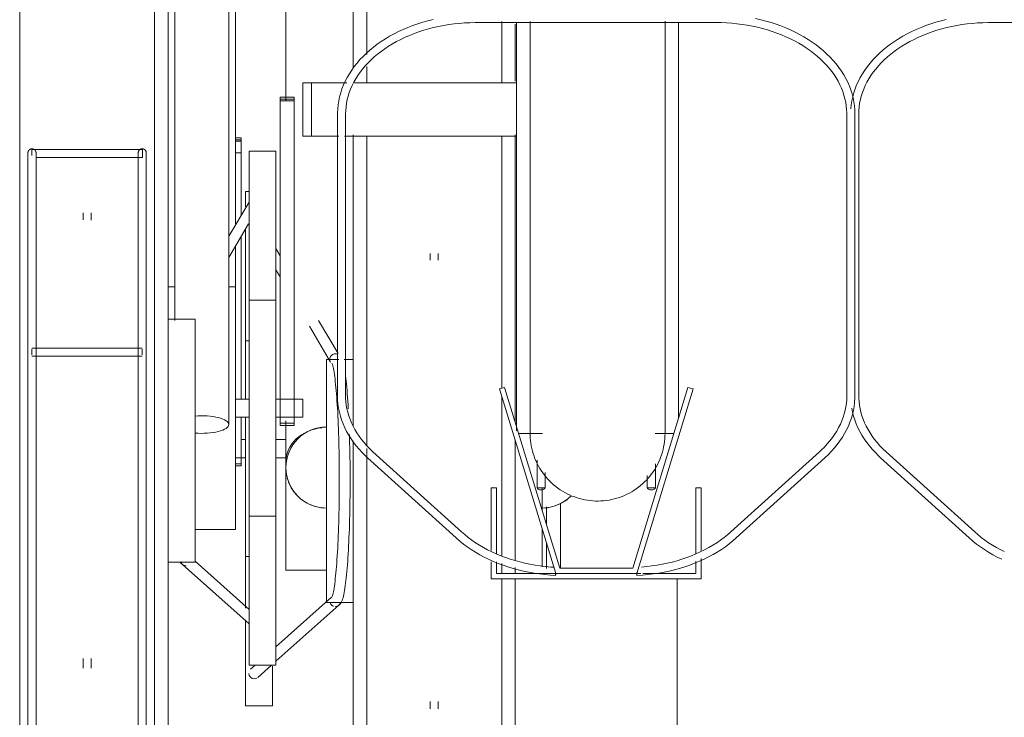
# Model space of a CAD drawing. Extents: x 50445 to 145605, y -10968 to 41989.
# Tile 142 of 256: x 89887 to 90252, y -386 to -128. Entities that reach past the tile are written whole.
import ezdxf

# ---------------------------------------------------------------- set-up
doc = ezdxf.new("R2010")
doc.units = 0
doc.header["$LTSCALE"] = 414.30304
doc.header["$MEASUREMENT"] = 0
doc.layers.add('A-EQPM', color=6, linetype='CONTINUOUS', lineweight=18)

# ---------------------------------------------------------------- blocks, each defined once
blk = doc.blocks.new('97_KA_gestapelde fietsenstalling 8 fietsen 1600x1900 - Type-V114-plotview doorsnede C C  -  1 op 100')
at = {"layer": 'A-EQPM'}
for p, q in [((8831.1, -812.7), (8831.1, -660.96)), ((8806.1, -774.2), (8806.1, -824.87)), ((8891.1, -796.43), (8891.1, -817.55)), ((8836.1, -812.21), (8836.1, -818.23)), ((8789.53, -838.56), (8787.43, -838.56)), ((8789.53, -839.33), (8787.43, -839.33)), ((8789.53, -839.87), (8789.53, -838.56)), ((8789.53, -838.56), (8789.53, -838.86)), ((8789.53, -838.86), (8789.53, -839.33)), ((8789.53, -839.33), (8789.53, -840.13)), ((8831.1, -945.58), (8831.1, -837.48)), ((8891.1, -837.48), (8891.1, -943.89)), ((8787.43, -839.87), (8789.53, -839.87)), ((8789.53, -840.13), (8789.53, -844.15)), ((8789.53, -844.15), (8787.43, -844.15)), ((8789.53, -844.15), (8789.53, -867.47)), ((8792.43, -858.52), (8791.1, -858.52)), ((8791.1, -864.15), (8791.1, -858.52)), ((8791.1, -935.49), (8791.1, -872.16)), ((8789.53, -874.99), (8789.53, -935.59)), ((8804, -882.29), (8802.43, -879.64)), ((8859.6, -881.4), (8859.6, -883.92)), ((8862.6, -883.92), (8862.6, -881.4)), ((8802.43, -887.48), (8804, -890.14)), ((8814.81, -908.39), (8822.68, -921.67)), ((8825.48, -918.55), (8818.21, -906.28)), ((8792.43, -913.77), (8791.1, -913.77)), ((8825, -918.73), (8824.48, -918.65)), ((8825.72, -920.77), (8821.1, -920.77)), ((8821.1, -965.77), (8821.1, -920.77)), ((8831.1, -920.77), (8827.76, -920.77)), ((8789.53, -942.05), (8789.53, -959.37)), ((8791.1, -953.77), (8791.1, -941.94)), ((8806.1, -943.43), (8806.1, -958.68)), ((8791.1, -950.42), (8789.53, -950.42)), ((8806.1, -950.42), (8802.43, -950.42)), ((8831.1, -965.77), (8831.1, -950.85)), ((8891.1, -950.9), (8891.1, -965.77)), ((8791.1, -1012.92), (8791.1, -953.77)), ((8836.1, -953.7), (8836.1, -955.9)), ((8787.43, -957.12), (8791.1, -957.12)), ((8789.53, -959.37), (8787.43, -959.37)), ((8789.53, -960.15), (8789.53, -959.36)), ((8789.53, -959.37), (8789.53, -960.15)), ((8802.43, -957.12), (8806.1, -957.12)), ((8806.1, -998.77), (8806.1, -958.73)), ((8787.43, -960.15), (8789.53, -960.15)), ((8821.1, -1010.77), (8821.1, -965.77)), ((8831.1, -1091.75), (8831.1, -965.77)), ((8891.1, -965.77), (8891.1, -995.25)), ((8901.1, -968.32), (8901.1, -976.73)), ((8907.89, -973.95), (8907.89, -998)), ((8902.67, -981.86), (8902.67, -975.35)), ((8901.1, -983.7), (8901.1, -997.59)), ((8902.67, -998.22), (8902.67, -988.7)), ((8791.1, -993.77), (8792.43, -993.77)), ((8886.1, -1000), (8886.1, -996.27)), ((8806.1, -998.77), (8821.1, -998.77)), ((8891.1, -997.78), (8891.1, -1000.15)), ((8823.07, -1008.75), (8802.43, -1027.15)), ((8821.1, -1010.77), (8831.1, -1010.77)), ((8802.43, -1032.5), (8825.72, -1011.75)), ((8791.1, -1049.02), (8791.1, -1017.68)), ((8794.72, -1034.02), (8793.01, -1035.54)), ((8795.67, -1038.53), (8800.73, -1034.02)), ((8801.1, -1034.35), (8801.1, -1049.02)), ((8859.6, -1047.41), (8859.6, -1050.14)), ((8791.1, -1049.02), (8801.1, -1049.02)), ((8862.6, -1050.14), (8862.6, -1047.51))]:
    blk.add_line(p, q, dxfattribs=at)
at = {"layer": 'A-EQPM', "flags": 128}
for points in [[(8836.1, -790.96), (8836.1, -801.08), (8836.1, -807.76)], [(8886.1, -818.23), (8886.1, -814.32), (8886.1, -803.86), (8886.1, -795.44)], [(8836.1, -837.93), (8836.1, -844.05), (8836.1, -855.32), (8836.1, -866.77), (8836.1, -878.38), (8836.1, -890.12), (8836.1, -901.99), (8836.1, -913.96), (8836.1, -926.01), (8836.1, -938.13), (8836.1, -950.29), (8836.1, -952.44)], [(8886.1, -931.38), (8886.1, -929.28), (8886.1, -917.21), (8886.1, -905.21), (8886.1, -893.32), (8886.1, -881.53), (8886.1, -869.89), (8886.1, -858.39), (8886.1, -847.07), (8886.1, -837.93)], [(8823.14, -922.05), (8823.17, -922.13), (8823.25, -922.33), (8823.36, -922.63), (8823.47, -923.03), (8823.59, -923.52), (8823.71, -924.09), (8823.83, -924.73), (8823.95, -925.44), (8824.07, -926.23), (8824.19, -927.08), (8824.31, -927.99), (8824.42, -928.97), (8824.54, -930.01), (8824.64, -931.11), (8824.75, -932.26), (8824.85, -933.47), (8824.95, -934.73), (8825.04, -936.04), (8825.13, -937.4), (8825.22, -938.81), (8825.3, -940.26), (8825.38, -941.75), (8825.45, -943.28), (8825.51, -944.84), (8825.58, -946.44), (8825.63, -948.07), (8825.69, -949.72), (8825.73, -951.41), (8825.77, -953.11), (8825.81, -954.84), (8825.84, -956.58), (8825.87, -958.34), (8825.89, -960.1), (8825.9, -961.88), (8825.91, -963.66), (8825.91, -965.45), (8825.91, -967.23), (8825.9, -969.01), (8825.89, -970.79), (8825.87, -972.56), (8825.84, -974.32), (8825.81, -976.06), (8825.77, -977.78), (8825.73, -979.49), (8825.69, -981.17), (8825.63, -982.83), (8825.58, -984.46), (8825.51, -986.05), (8825.45, -987.62), (8825.38, -989.15), (8825.3, -990.64), (8825.22, -992.09), (8825.13, -993.49), (8825.04, -994.85), (8824.95, -996.16), (8824.85, -997.42), (8824.75, -998.63), (8824.64, -999.79), (8824.54, -1000.89), (8824.42, -1001.92), (8824.31, -1002.9), (8824.19, -1003.82), (8824.07, -1004.67), (8823.95, -1005.45), (8823.83, -1006.17), (8823.71, -1006.81), (8823.59, -1007.37), (8823.47, -1007.86), (8823.36, -1008.26), (8823.25, -1008.57), (8823.17, -1008.77), (8823.14, -1008.84)], [(8829.23, -938.97), (8829.15, -937.53), (8829.06, -936.14), (8828.96, -934.79), (8828.87, -933.49), (8828.76, -932.24), (8828.66, -931.04), (8828.54, -929.9), (8828.43, -928.81), (8828.31, -927.78), (8828.19, -926.8)], [(8886.1, -965.77), (8886.1, -953.58), (8886.1, -941.41), (8886.1, -934.49)], [(8824.4, -1012.25), (8825.44, -1011.99), (8826.11, -1011.5), (8826.49, -1011.02), (8826.75, -1010.55), (8826.96, -1010.08), (8827.14, -1009.57), (8827.3, -1009.03), (8827.45, -1008.43), (8827.59, -1007.78), (8827.73, -1007.08), (8827.87, -1006.31), (8828, -1005.48), (8828.12, -1004.6), (8828.25, -1003.65), (8828.37, -1002.65), (8828.48, -1001.59), (8828.6, -1000.48), (8828.71, -999.31), (8828.81, -998.08), (8828.91, -996.81), (8829.01, -995.49), (8829.1, -994.12), (8829.19, -992.71), (8829.27, -991.25), (8829.35, -989.75), (8829.42, -988.22), (8829.49, -986.65), (8829.56, -985.04), (8829.62, -983.41), (8829.67, -981.74), (8829.72, -980.05), (8829.76, -978.34), (8829.8, -976.61), (8829.83, -974.85), (8829.86, -973.09), (8829.88, -971.31), (8829.9, -969.52), (8829.91, -967.73), (8829.91, -965.93), (8829.91, -964.13), (8829.9, -962.34), (8829.89, -960.55), (8829.87, -958.76), (8829.85, -956.99), (8829.82, -955.23), (8829.78, -953.49), (8829.74, -951.76), (8829.7, -950.06), (8829.65, -948.5)], [(8836.1, -956.21), (8836.1, -962.48), (8836.1, -965.77)], [(8836.1, -965.77), (8836.1, -977.96), (8836.1, -990.13), (8836.1, -1002.26), (8836.1, -1014.33), (8836.1, -1026.32), (8836.1, -1038.22), (8836.1, -1050), (8836.1, -1061.65)], [(8886.1, -993.4), (8886.1, -981.25), (8886.1, -969.06), (8886.1, -965.77)], [(8886.1, -1064.77), (8886.1, -1053.16), (8886.1, -1041.41), (8886.1, -1029.55), (8886.1, -1017.58), (8886.1, -1005.52), (8886.1, -1001.9)]]:
    blk.add_lwpolyline(points, dxfattribs=at)
at = {"layer": 'A-EQPM'}
for centre, start, end in [((8821.1, -960.77), 90, 180), ((8821.1, -960.77), 180, 270), ((8901.1, -960.77), 270, 315)]:
    blk.add_arc(centre, 15, start, end, dxfattribs=at)
for centre, major_axis, ratio, start_param, end_param in [((8821.1, -958.68), (15, 0), 0.848048, 1.68047, 3.141593), ((8824.4, -1010.25), (0, 2), 0.996917, 1.832596, 2.879793), ((8824.4, -1010.25), (0, 2), 0.996917, 3.665191, 4.45059), ((8794.34, -1037.04), (-1.33, 1.49), 0.994489, 0.84558, 2.416376), ((8794.34, -1037.04), (-1.33, 1.49), 0.994489, 2.416376, 2.939975), ((8794.34, -1037.04), (-1.33, 1.49), 0.994489, 3.141593, 3.201774)]:
    blk.add_ellipse(centre, major_axis=major_axis, ratio=ratio, start_param=start_param, end_param=end_param, dxfattribs=at)
for points in [[(8822.43, -920.99), (8822.39, -920.76), (8822.39, -920.29), (8822.64, -919.63), (8823.1, -919.08), (8823.71, -918.73), (8824.17, -918.65), (8824.41, -918.65)], [(8824.41, -918.65), (8824.64, -918.65), (8824.87, -918.69), (8825.09, -918.77)], [(8815.37, -946.91), (8814.76, -947.16), (8814.17, -947.45), (8813.6, -947.78)], [(8806.62, -964.65), (8806.96, -965.91), (8807.96, -968.36), (8809.57, -970.45), (8810.5, -971.38)], [(8813.6, -973.76), (8814.74, -974.41), (8817.18, -975.42), (8819.79, -975.77), (8821.1, -975.77)], [(8901.1, -975.77), (8902.41, -975.77), (8905.03, -975.43), (8908.68, -973.9), (8910.8, -972.31), (8911.71, -971.38)]]:
    blk.add_open_spline(points, degree=3, dxfattribs=at)
blk = doc.blocks.new('97_KA_gestapelde fietsenstalling 16 fietsen 1600x2900 - Type-V124-plotview doorsnede C C  -  1 op 100')
at = {"layer": 'A-EQPM'}
for p, q in [((8764.93, -637.68), (8764.93, -906.28)), ((8784.93, -944.84), (8784.93, -637.68)), ((8762.43, -645.96), (8762.43, -950.77)), ((8787.43, -870.51), (8787.43, -759.2)), ((8876.74, -795.88), (8965.52, -795.88)), ((8891.63, -947.15), (8891.63, -796.07)), ((8951.63, -796.02), (8951.63, -942.33)), ((9066.95, -795.88), (9080.37, -795.88)), ((8812.43, -818.23), (8815.64, -818.23)), ((8812.43, -837.93), (8812.43, -818.23)), ((8815.64, -818.23), (8828.66, -818.23)), ((8815.64, -837.93), (8815.64, -818.23)), ((8831.48, -818.23), (8891.63, -818.23)), ((8809.22, -823.56), (8804, -823.56)), ((8804, -824.87), (8804, -823.56)), ((8804, -823.56), (8804, -823.86)), ((8804, -824.33), (8809.22, -824.33)), ((8809.22, -823.86), (8809.22, -823.56)), ((8809.22, -823.56), (8809.22, -824.87)), ((8804, -934.62), (8804, -824.87)), ((8809.22, -824.87), (8804, -824.87)), ((8809.22, -824.87), (8809.22, -934.62)), ((8825.24, -829.74), (8825.24, -934.24)), ((8828.24, -934.24), (8828.24, -829.74)), ((9014.02, -829.74), (9014.02, -934.24)), ((9017.02, -934.24), (9017.02, -829.74)), ((9018.45, -934.24), (9018.45, -829.74)), ((8815.64, -837.93), (8812.43, -837.93)), ((8825.68, -837.93), (8815.64, -837.93)), ((8891.63, -837.93), (8827.8, -837.93)), ((8752.91, -842.9), (8711.94, -842.9)), ((8711.94, -844.4), (8711.94, -842.95)), ((8752.91, -842.95), (8752.91, -844.4)), ((8711.94, -845.15), (8711.94, -844.4)), ((8713.49, -845.9), (8752.91, -845.9)), ((8752.91, -844.4), (8752.91, -845.84)), ((8802.43, -843.52), (8792.43, -843.52)), ((8792.43, -938.77), (8792.43, -843.52)), ((8802.43, -843.52), (8802.43, -938.77)), ((8710.49, -852.95), (8710.49, -881.08)), ((8710.49, -852.95), (8710.49, -900.58)), ((8713.49, -878.38), (8713.49, -852.95)), ((8713.49, -900.58), (8713.49, -852.95)), ((8751.37, -852.95), (8751.37, -878.87)), ((8751.37, -852.95), (8751.37, -900.58)), ((8754.37, -882.43), (8754.37, -852.95)), ((8754.37, -900.58), (8754.37, -852.95)), ((8792.43, -862.39), (8784.93, -875.06)), ((8730.93, -866.4), (8730.93, -869.03)), ((8733.93, -869.13), (8733.93, -866.4)), ((8784.93, -882.91), (8792.27, -870.51)), ((8787.43, -893.76), (8787.43, -878.31)), ((8764.99, -893.77), (8762.43, -893.77)), ((8787.43, -893.77), (8784.93, -893.77)), ((8787.43, -893.77), (8787.43, -938.77)), ((8802.43, -898.77), (8792.43, -898.77)), ((8772.43, -905.77), (8762.43, -905.77)), ((8772.43, -905.77), (8772.43, -950.77)), ((8752.78, -916.5), (8711.97, -916.5)), ((8711.97, -918), (8711.97, -916.94)), ((8711.97, -919.06), (8711.97, -918)), ((8711.97, -919.5), (8752.78, -919.5)), ((8752.78, -916.94), (8752.78, -918)), ((8752.78, -918), (8752.78, -919.06)), ((8887.14, -931.06), (8885.23, -931.64)), ((8885.23, -931.64), (8906.13, -1000)), ((8907.61, -998), (8887.14, -931.06)), ((8955.11, -931.06), (8934.65, -998)), ((8936.13, -1000), (8957.03, -931.64)), ((8957.03, -931.64), (8955.11, -931.06)), ((8710.49, -936.38), (8710.49, -1266.3)), ((8713.49, -1266.3), (8713.49, -936.38)), ((8751.37, -936.38), (8751.37, -1266.3)), ((8754.37, -1266.3), (8754.37, -936.38)), ((8792.43, -935.42), (8787.43, -935.42)), ((8812.43, -935.42), (8802.43, -935.42)), ((8804, -945.15), (8804, -934.62)), ((8809.22, -934.62), (8809.22, -945.15)), ((8812.43, -935.42), (8812.43, -938.77)), ((8787.43, -938.77), (8787.43, -983.77)), ((8792.43, -1034.02), (8792.43, -938.77)), ((8802.43, -938.77), (8802.43, -1034.02)), ((8812.43, -938.77), (8812.43, -942.12)), ((8787.43, -942.12), (8792.43, -942.12)), ((8802.43, -942.12), (8812.43, -942.12)), ((8804, -944.37), (8804, -945.15)), ((8804, -944.37), (8809.22, -944.37)), ((8804, -945.15), (8809.22, -945.15)), ((8809.22, -945.15), (8809.22, -944.37)), ((8892.38, -948.19), (8901.16, -948.19)), ((8942.97, -948.19), (8949.88, -948.19)), ((8762.43, -950.77), (8762.43, -1243.48)), ((8772.43, -950.77), (8772.43, -995.77)), ((8871.22, -984.65), (8838.35, -954.89)), ((9003.91, -954.89), (8971.03, -984.65)), ((9061.43, -984.65), (9028.55, -954.89)), ((8836.34, -957.12), (8869.21, -986.87)), ((8899.19, -958.07), (8899.19, -968.3)), ((8943.07, -968.3), (8943.07, -959.4)), ((8973.05, -986.87), (9005.92, -957.12)), ((9026.54, -957.12), (9059.41, -986.87)), ((8902.19, -968.3), (8902.19, -962.63)), ((8940.07, -963.66), (8940.07, -968.3)), ((8884.19, -968.3), (8882.19, -968.3)), ((8882.19, -968.3), (8882.19, -991.51)), ((8884.19, -992.7), (8884.19, -968.3)), ((8902.19, -968.3), (8899.19, -968.3)), ((8943.07, -968.3), (8940.07, -968.3)), ((8960.07, -968.3), (8958.07, -968.3)), ((8958.07, -968.3), (8958.07, -992.57)), ((8960.07, -991.51), (8960.07, -968.3)), ((8792.43, -978.77), (8802.43, -978.77)), ((8772.43, -983.77), (8787.43, -983.77)), ((8762.43, -995.77), (8772.43, -995.77)), ((8792.43, -1013.33), (8772.43, -995.5)), ((8882.19, -995.7), (8882.19, -1002)), ((8884.19, -1000), (8884.19, -995.7)), ((8958.07, -995.42), (8958.07, -1000)), ((8960.07, -1002), (8960.07, -994.45)), ((8767.81, -996.75), (8792.43, -1018.69)), ((8906.13, -1000), (8884.19, -1000)), ((8906.13, -1000), (8936.13, -1000)), ((8934.65, -998), (8907.61, -998)), ((8937.67, -1000), (8936.13, -1000)), ((8958.07, -1000), (8938.41, -1000)), ((8882.19, -1002), (8960.07, -1002)), ((8891.13, -1284.39), (8891.13, -1002)), ((8951.13, -1002), (8951.13, -1284.16)), ((8730.93, -1031.47), (8730.93, -1035.14)), ((8733.93, -1035.14), (8733.93, -1031.47)), ((8792.43, -1034.02), (8802.43, -1034.02))]:
    blk.add_line(p, q, dxfattribs=at)
at = {"layer": 'A-EQPM', "flags": 128}
for points in [[(8707.43, -786.08), (8707.43, -796.47), (8707.43, -807.1), (8707.43, -817.97), (8707.43, -829.05), (8707.43, -840.32), (8707.43, -851.77), (8707.43, -863.38), (8707.43, -875.12), (8707.43, -886.99), (8707.43, -898.96), (8707.43, -911.01), (8707.43, -923.13), (8707.43, -935.29), (8707.43, -947.48), (8707.43, -950.77)], [(8757.43, -950.77), (8757.43, -938.58), (8757.43, -926.41), (8757.43, -914.28), (8757.43, -902.21), (8757.43, -890.21), (8757.43, -878.32), (8757.43, -866.53), (8757.43, -854.89), (8757.43, -843.39), (8757.43, -832.07), (8757.43, -820.94), (8757.43, -810.02), (8757.43, -799.32), (8757.43, -788.86)], [(8860.67, -794.72), (8858.74, -795.2), (8856.84, -795.74), (8854.97, -796.33), (8853.13, -796.97), (8851.34, -797.67), (8849.57, -798.41), (8847.86, -799.21), (8846.18, -800.05), (8844.56, -800.95), (8842.98, -801.88), (8841.46, -802.87), (8839.99, -803.89), (8838.58, -804.96), (8837.23, -806.07), (8835.94, -807.22), (8834.72, -808.41), (8833.56, -809.63), (8832.47, -810.88), (8831.45, -812.17), (8830.5, -813.49), (8829.62, -814.83), (8828.83, -816.21), (8828.1, -817.6), (8827.46, -819.02), (8826.9, -820.45), (8826.41, -821.91), (8826.01, -823.37), (8825.69, -824.85), (8825.46, -826.34), (8825.31, -827.84), (8825.25, -829.34), (8825.24, -829.74)], [(8896.63, -795.44), (8896.63, -805.29), (8896.63, -815.48), (8896.63, -825.41), (8896.63, -835.04), (8896.63, -844.36), (8896.63, -853.37), (8896.63, -862.03), (8896.63, -870.35), (8896.63, -878.3), (8896.63, -885.88), (8896.63, -893.07), (8896.63, -899.86), (8896.63, -906.24), (8896.63, -912.21), (8896.63, -917.74), (8896.63, -922.83), (8896.63, -927.47), (8896.63, -931.66), (8896.63, -935.39), (8896.63, -938.65), (8896.63, -941.44), (8896.63, -943.75), (8896.63, -945.58), (8896.63, -946.93), (8896.63, -947.79), (8896.63, -948.17), (8896.63, -948.19)], [(8946.63, -948.19), (8946.63, -947.94), (8946.63, -947.21), (8946.63, -945.99), (8946.63, -944.29), (8946.63, -942.11), (8946.63, -939.45), (8946.63, -936.31), (8946.63, -932.71), (8946.63, -928.65), (8946.63, -924.12), (8946.63, -919.15), (8946.63, -913.74), (8946.63, -907.9), (8946.63, -901.63), (8946.63, -894.95), (8946.63, -887.86), (8946.63, -880.39), (8946.63, -872.53), (8946.63, -864.31), (8946.63, -855.74), (8946.63, -846.83), (8946.63, -837.59), (8946.63, -828.04), (8946.63, -818.19), (8946.63, -808.07), (8946.63, -797.68), (8946.63, -795.38)], [(9017.02, -829.74), (9016.97, -828.24), (9016.85, -826.75), (9016.63, -825.26), (9016.34, -823.77), (9015.96, -822.3), (9015.5, -820.85), (9014.96, -819.4), (9014.34, -817.98), (9013.63, -816.58), (9012.86, -815.2), (9012, -813.85), (9011.07, -812.52), (9010.07, -811.23), (9009, -809.96), (9007.86, -808.73), (9006.65, -807.54), (9005.38, -806.38), (9004.05, -805.26), (9002.65, -804.18), (9001.2, -803.14), (8999.69, -802.15), (8998.13, -801.19), (8996.52, -800.29), (8994.86, -799.43), (8993.15, -798.62), (8991.4, -797.86), (8989.61, -797.15), (8987.79, -796.5), (8985.92, -795.89), (8984.03, -795.34), (8982.11, -794.84), (8980.16, -794.4)], [(9050.88, -794.72), (9048.95, -795.2), (9047.04, -795.74), (9045.17, -796.33), (9043.34, -796.97), (9041.54, -797.67), (9039.78, -798.41), (9038.06, -799.21), (9036.39, -800.05), (9034.76, -800.95), (9033.19, -801.88), (9031.66, -802.87), (9030.19, -803.89), (9028.78, -804.96), (9027.43, -806.07), (9026.14, -807.22), (9024.92, -808.41), (9023.76, -809.63), (9022.67, -810.88), (9021.65, -812.17), (9020.7, -813.49), (9019.83, -814.83), (9019.03, -816.21), (9018.31, -817.6), (9017.66, -819.02), (9017.1, -820.45), (9016.62, -821.91), (9016.22, -823.37), (9015.9, -824.85), (9015.66, -826.34), (9015.51, -827.84)], [(8828.24, -829.74), (8828.28, -828.41), (8828.39, -827.08), (8828.58, -825.76), (8828.84, -824.44), (8829.18, -823.13), (8829.59, -821.83), (8830.08, -820.53), (8830.64, -819.25), (8831.27, -817.99), (8831.98, -816.74), (8832.75, -815.51), (8833.6, -814.3), (8834.52, -813.12), (8835.5, -811.95), (8836.55, -810.82), (8837.67, -809.71), (8838.85, -808.64), (8840.09, -807.59), (8841.4, -806.59), (8842.76, -805.61), (8844.17, -804.68), (8845.64, -803.78), (8847.16, -802.93), (8848.73, -802.12), (8850.35, -801.35), (8852.01, -800.63), (8853.71, -799.96), (8855.44, -799.34), (8857.22, -798.76), (8859.02, -798.23), (8860.86, -797.76), (8862.72, -797.34), (8864.6, -796.97), (8866.5, -796.65), (8868.43, -796.39), (8870.36, -796.18), (8872.3, -796.03), (8874.26, -795.93), (8876.21, -795.89), (8876.74, -795.88)], [(8965.52, -795.88), (8967.47, -795.91), (8969.43, -795.99), (8971.37, -796.13), (8973.31, -796.33), (8975.24, -796.57), (8977.14, -796.88), (8979.03, -797.23), (8980.9, -797.64), (8982.74, -798.1), (8984.56, -798.61), (8986.34, -799.18), (8988.09, -799.79), (8989.8, -800.45), (8991.47, -801.16), (8993.09, -801.91), (8994.68, -802.71), (8996.21, -803.55), (8997.69, -804.43), (8999.12, -805.36), (9000.5, -806.32), (9001.82, -807.32), (9003.08, -808.35), (9004.27, -809.42), (9005.41, -810.52), (9006.48, -811.65), (9007.48, -812.8), (9008.42, -813.98), (9009.28, -815.18), (9010.08, -816.41), (9010.8, -817.65), (9011.46, -818.91), (9012.03, -820.19), (9012.54, -821.48), (9012.97, -822.78), (9013.33, -824.09), (9013.61, -825.4), (9013.82, -826.73), (9013.95, -828.05), (9014.01, -829.38), (9014.02, -829.74)], [(9018.45, -829.74), (9018.48, -828.41), (9018.6, -827.08), (9018.78, -825.76), (9019.05, -824.44), (9019.38, -823.13), (9019.8, -821.83), (9020.28, -820.53), (9020.84, -819.25), (9021.47, -817.99), (9022.18, -816.74), (9022.96, -815.51), (9023.8, -814.3), (9024.72, -813.12), (9025.71, -811.95), (9026.76, -810.82), (9027.87, -809.71), (9029.05, -808.64), (9030.3, -807.59), (9031.6, -806.59), (9032.96, -805.61), (9034.38, -804.68), (9035.84, -803.78), (9037.37, -802.93), (9038.94, -802.12), (9040.55, -801.35), (9042.21, -800.63), (9043.91, -799.96), (9045.65, -799.34), (9047.42, -798.76), (9049.23, -798.23), (9051.06, -797.76), (9052.92, -797.34), (9054.8, -796.97), (9056.71, -796.65), (9058.63, -796.39), (9060.56, -796.18), (9062.51, -796.03), (9064.46, -795.93), (9066.42, -795.89), (9066.95, -795.88)], [(8710.49, -844.17), (8710.49, -844.11), (8710.5, -844.05), (8710.5, -843.99), (8710.51, -843.93), (8710.52, -843.87), (8710.53, -843.81), (8710.55, -843.75), (8710.57, -843.69), (8710.59, -843.64), (8710.61, -843.58), (8710.63, -843.53), (8710.66, -843.47), (8710.69, -843.42), (8710.72, -843.37), (8710.75, -843.32), (8710.79, -843.27), (8710.82, -843.22), (8710.86, -843.18), (8710.9, -843.13), (8710.95, -843.09), (8710.99, -843.05), (8711.04, -843.01), (8711.08, -842.97), (8711.13, -842.94), (8711.18, -842.9), (8711.23, -842.87), (8711.28, -842.84), (8711.34, -842.81), (8711.39, -842.79), (8711.45, -842.77), (8711.5, -842.75), (8711.56, -842.73), (8711.62, -842.71), (8711.68, -842.7), (8711.74, -842.69), (8711.8, -842.68), (8711.85, -842.67), (8711.91, -842.67), (8711.97, -842.67), (8712.03, -842.67), (8712.09, -842.67), (8712.15, -842.67), (8712.21, -842.68), (8712.27, -842.69), (8712.33, -842.7), (8712.39, -842.72), (8712.45, -842.74), (8712.5, -842.76), (8712.56, -842.78), (8712.62, -842.8), (8712.67, -842.83), (8712.72, -842.86), (8712.77, -842.89), (8712.82, -842.92), (8712.87, -842.95), (8712.92, -842.99), (8712.97, -843.03), (8713.01, -843.07), (8713.06, -843.11), (8713.1, -843.15), (8713.14, -843.2), (8713.17, -843.24), (8713.21, -843.29), (8713.24, -843.34), (8713.28, -843.39), (8713.31, -843.44), (8713.33, -843.5), (8713.36, -843.55), (8713.38, -843.61), (8713.4, -843.66), (8713.42, -843.72), (8713.44, -843.78), (8713.45, -843.84), (8713.47, -843.89), (8713.48, -843.95), (8713.48, -844.01), (8713.49, -844.07), (8713.49, -844.13), (8713.49, -844.17)], [(8751.37, -844.17), (8751.37, -844.11), (8751.37, -844.05), (8751.38, -843.99), (8751.39, -843.93), (8751.4, -843.87), (8751.41, -843.81), (8751.43, -843.75), (8751.44, -843.69), (8751.46, -843.64), (8751.49, -843.58), (8751.51, -843.53), (8751.54, -843.47), (8751.57, -843.42), (8751.6, -843.37), (8751.63, -843.32), (8751.67, -843.27), (8751.7, -843.22), (8751.74, -843.18), (8751.78, -843.13), (8751.82, -843.09), (8751.87, -843.05), (8751.91, -843.01), (8751.96, -842.97), (8752.01, -842.94), (8752.06, -842.9), (8752.11, -842.87), (8752.16, -842.84), (8752.21, -842.81), (8752.27, -842.79), (8752.32, -842.77), (8752.38, -842.75), (8752.44, -842.73), (8752.5, -842.71), (8752.55, -842.7), (8752.61, -842.69), (8752.67, -842.68), (8752.73, -842.67), (8752.79, -842.67), (8752.85, -842.67), (8752.91, -842.67), (8752.97, -842.67), (8753.03, -842.67), (8753.09, -842.68), (8753.15, -842.69), (8753.21, -842.7), (8753.27, -842.72), (8753.32, -842.74), (8753.38, -842.76), (8753.44, -842.78), (8753.49, -842.8), (8753.55, -842.83), (8753.6, -842.86), (8753.65, -842.89), (8753.7, -842.92), (8753.75, -842.95), (8753.8, -842.99), (8753.85, -843.03), (8753.89, -843.07), (8753.93, -843.11), (8753.97, -843.15), (8754.01, -843.2), (8754.05, -843.24), (8754.09, -843.29), (8754.12, -843.34), (8754.15, -843.39), (8754.18, -843.44), (8754.21, -843.5), (8754.24, -843.55), (8754.26, -843.61), (8754.28, -843.66), (8754.3, -843.72), (8754.32, -843.78), (8754.33, -843.84), (8754.34, -843.89), (8754.35, -843.95), (8754.36, -844.01), (8754.37, -844.07), (8754.37, -844.13), (8754.37, -844.17)], [(8710.49, -852.95), (8710.49, -852.12), (8710.49, -851.32), (8710.49, -850.56), (8710.49, -849.84), (8710.49, -849.16), (8710.49, -848.52), (8710.49, -847.92), (8710.49, -847.36), (8710.49, -846.84), (8710.49, -846.37), (8710.49, -845.94), (8710.49, -845.55), (8710.49, -845.22), (8710.49, -844.92), (8710.49, -844.68), (8710.49, -844.48), (8710.49, -844.33), (8710.49, -844.23), (8710.49, -844.17), (8710.49, -844.17)], [(8710.49, -844.17), (8710.49, -844.19), (8710.49, -844.26), (8710.49, -844.38), (8710.49, -844.55), (8710.49, -844.76), (8710.49, -845.02), (8710.49, -845.33), (8710.49, -845.69), (8710.49, -846.09), (8710.49, -846.53), (8710.49, -847.02), (8710.49, -847.56), (8710.49, -848.13), (8710.49, -848.75), (8710.49, -849.4), (8710.49, -850.1), (8710.49, -850.84), (8710.49, -851.61), (8710.49, -852.42), (8710.49, -852.95)], [(8713.49, -852.95), (8713.49, -852.12), (8713.49, -851.32), (8713.49, -850.56), (8713.49, -849.84), (8713.49, -849.16), (8713.49, -848.52), (8713.49, -847.92), (8713.49, -847.36), (8713.49, -846.84), (8713.49, -846.37), (8713.49, -845.94), (8713.49, -845.55), (8713.49, -845.22), (8713.49, -844.92), (8713.49, -844.68), (8713.49, -844.48), (8713.49, -844.33), (8713.49, -844.23), (8713.49, -844.17), (8713.49, -844.17)], [(8713.49, -844.17), (8713.49, -844.19), (8713.49, -844.26), (8713.49, -844.38), (8713.49, -844.55), (8713.49, -844.76), (8713.49, -845.02), (8713.49, -845.33), (8713.49, -845.69), (8713.49, -846.09), (8713.49, -846.53), (8713.49, -847.02), (8713.49, -847.56), (8713.49, -848.13), (8713.49, -848.75), (8713.49, -849.4), (8713.49, -850.1), (8713.49, -850.84), (8713.49, -851.61), (8713.49, -852.42), (8713.49, -852.95)], [(8751.37, -852.95), (8751.37, -852.12), (8751.37, -851.32), (8751.37, -850.56), (8751.37, -849.84), (8751.37, -849.16), (8751.37, -848.52), (8751.37, -847.92), (8751.37, -847.36), (8751.37, -846.84), (8751.37, -846.37), (8751.37, -845.94), (8751.37, -845.55), (8751.37, -845.22), (8751.37, -844.92), (8751.37, -844.68), (8751.37, -844.48), (8751.37, -844.33), (8751.37, -844.23), (8751.37, -844.17), (8751.37, -844.17)], [(8751.37, -844.17), (8751.37, -844.19), (8751.37, -844.26), (8751.37, -844.38), (8751.37, -844.55), (8751.37, -844.76), (8751.37, -845.02), (8751.37, -845.33), (8751.37, -845.69), (8751.37, -846.09), (8751.37, -846.53), (8751.37, -847.02), (8751.37, -847.56), (8751.37, -848.13), (8751.37, -848.75), (8751.37, -849.4), (8751.37, -850.1), (8751.37, -850.84), (8751.37, -851.61), (8751.37, -852.42), (8751.37, -852.95)], [(8754.37, -852.95), (8754.37, -852.12), (8754.37, -851.32), (8754.37, -850.56), (8754.37, -849.84), (8754.37, -849.16), (8754.37, -848.52), (8754.37, -847.92), (8754.37, -847.36), (8754.37, -846.84), (8754.37, -846.37), (8754.37, -845.94), (8754.37, -845.55), (8754.37, -845.22), (8754.37, -844.92), (8754.37, -844.68), (8754.37, -844.48), (8754.37, -844.33), (8754.37, -844.23), (8754.37, -844.17), (8754.37, -844.17)], [(8754.37, -844.17), (8754.37, -844.19), (8754.37, -844.26), (8754.37, -844.38), (8754.37, -844.55), (8754.37, -844.76), (8754.37, -845.02), (8754.37, -845.33), (8754.37, -845.69), (8754.37, -846.09), (8754.37, -846.53), (8754.37, -847.02), (8754.37, -847.56), (8754.37, -848.13), (8754.37, -848.75), (8754.37, -849.4), (8754.37, -850.1), (8754.37, -850.84), (8754.37, -851.61), (8754.37, -852.42), (8754.37, -852.95)], [(8710.49, -900.58), (8710.49, -901.45), (8710.49, -902.34), (8710.49, -903.27), (8710.49, -904.23), (8710.49, -905.22), (8710.49, -906.23), (8710.49, -907.27), (8710.49, -908.33), (8710.49, -909.41), (8710.49, -910.52), (8710.49, -911.64), (8710.49, -912.77), (8710.49, -913.93), (8710.49, -915.09), (8710.49, -916.26), (8710.49, -917.45), (8710.49, -918.64), (8710.49, -919.83), (8710.49, -921.03), (8710.49, -922.23), (8710.49, -923.43), (8710.49, -924.63), (8710.49, -925.82), (8710.49, -927.01), (8710.49, -928.18), (8710.49, -929.35), (8710.49, -930.51), (8710.49, -931.65), (8710.49, -932.77), (8710.49, -933.88), (8710.49, -934.97), (8710.49, -936.04), (8710.49, -936.38)], [(8713.49, -936.38), (8713.49, -935.32), (8713.49, -934.24), (8713.49, -933.13), (8713.49, -932.01), (8713.49, -930.88), (8713.49, -929.73), (8713.49, -928.56), (8713.49, -927.39), (8713.49, -926.21), (8713.49, -925.02), (8713.49, -923.82), (8713.49, -922.62), (8713.49, -921.42), (8713.49, -920.22), (8713.49, -919.03), (8713.49, -917.84), (8713.49, -916.65), (8713.49, -915.47), (8713.49, -914.3), (8713.49, -913.15), (8713.49, -912.01), (8713.49, -910.88), (8713.49, -909.77), (8713.49, -908.68), (8713.49, -907.61), (8713.49, -906.57), (8713.49, -905.55), (8713.49, -904.55), (8713.49, -903.58), (8713.49, -902.64), (8713.49, -901.74), (8713.49, -900.86), (8713.49, -900.58)], [(8751.37, -900.58), (8751.37, -901.45), (8751.37, -902.34), (8751.37, -903.27), (8751.37, -904.23), (8751.37, -905.22), (8751.37, -906.23), (8751.37, -907.27), (8751.37, -908.33), (8751.37, -909.41), (8751.37, -910.52), (8751.37, -911.64), (8751.37, -912.77), (8751.37, -913.93), (8751.37, -915.09), (8751.37, -916.26), (8751.37, -917.45), (8751.37, -918.64), (8751.37, -919.83), (8751.37, -921.03), (8751.37, -922.23), (8751.37, -923.43), (8751.37, -924.63), (8751.37, -925.82), (8751.37, -927.01), (8751.37, -928.18), (8751.37, -929.35), (8751.37, -930.51), (8751.37, -931.65), (8751.37, -932.77), (8751.37, -933.88), (8751.37, -934.97), (8751.37, -936.04), (8751.37, -936.38)], [(8754.37, -936.38), (8754.37, -935.32), (8754.37, -934.24), (8754.37, -933.13), (8754.37, -932.01), (8754.37, -930.88), (8754.37, -929.73), (8754.37, -928.56), (8754.37, -927.39), (8754.37, -926.21), (8754.37, -925.02), (8754.37, -923.82), (8754.37, -922.62), (8754.37, -921.42), (8754.37, -920.22), (8754.37, -919.03), (8754.37, -917.84), (8754.37, -916.65), (8754.37, -915.47), (8754.37, -914.3), (8754.37, -913.15), (8754.37, -912.01), (8754.37, -910.88), (8754.37, -909.77), (8754.37, -908.68), (8754.37, -907.61), (8754.37, -906.57), (8754.37, -905.55), (8754.37, -904.55), (8754.37, -903.58), (8754.37, -902.64), (8754.37, -901.74), (8754.37, -900.86), (8754.37, -900.58)], [(8825.24, -934.24), (8825.28, -935.74), (8825.41, -937.23), (8825.62, -938.72), (8825.92, -940.2), (8826.3, -941.68), (8826.76, -943.13), (8827.3, -944.57), (8827.92, -946), (8828.62, -947.4), (8829.4, -948.78), (8830.26, -950.13), (8831.18, -951.45), (8832.19, -952.75), (8833.26, -954.01), (8834.4, -955.24), (8835.6, -956.44), (8836.34, -957.12)], [(8838.35, -954.89), (8837.19, -953.8), (8836.1, -952.69), (8835.08, -951.54), (8834.12, -950.37), (8833.24, -949.17), (8832.42, -947.95), (8831.67, -946.72), (8831, -945.46), (8830.39, -944.19), (8829.87, -942.9), (8829.41, -941.61), (8829.03, -940.3), (8828.72, -938.99), (8828.49, -937.66), (8828.34, -936.34), (8828.25, -935.01), (8828.24, -934.24)], [(9014.02, -934.24), (9013.98, -935.57), (9013.86, -936.89), (9013.68, -938.22), (9013.41, -939.54), (9013.08, -940.85), (9012.66, -942.15), (9012.18, -943.44), (9011.62, -944.72), (9010.99, -945.99), (9010.28, -947.24), (9009.5, -948.47), (9008.66, -949.68), (9007.74, -950.86), (9006.76, -952.02), (9005.7, -953.16), (9004.59, -954.26), (9003.91, -954.89)], [(9005.92, -957.12), (9007.17, -955.94), (9008.35, -954.73), (9009.46, -953.49), (9010.5, -952.21), (9011.47, -950.9), (9012.37, -949.56), (9013.19, -948.2), (9013.94, -946.81), (9014.61, -945.4), (9015.19, -943.97), (9015.7, -942.52), (9016.13, -941.06), (9016.47, -939.58), (9016.73, -938.1), (9016.91, -936.61), (9017, -935.11), (9017.02, -934.24)], [(9028.55, -954.89), (9027.4, -953.8), (9026.31, -952.69), (9025.28, -951.54), (9024.33, -950.37), (9023.44, -949.17), (9022.62, -947.95), (9021.88, -946.72), (9021.2, -945.46), (9020.6, -944.19), (9020.07, -942.9), (9019.61, -941.61), (9019.23, -940.3), (9018.93, -938.99), (9018.7, -937.66), (9018.54, -936.34), (9018.46, -935.01), (9018.45, -934.24)], [(8946.63, -941.44), (8946.63, -943.75), (8946.63, -945.58), (8946.63, -946.93), (8946.63, -947.79), (8946.63, -948.17), (8946.63, -948.19)], [(9015.83, -938.72), (9016.12, -940.2), (9016.5, -941.68), (9016.96, -943.13), (9017.5, -944.57), (9018.13, -946), (9018.83, -947.4), (9019.61, -948.78), (9020.46, -950.13), (9021.39, -951.45), (9022.39, -952.75), (9023.46, -954.01), (9024.6, -955.24), (9025.81, -956.44), (9026.54, -957.12)], [(8896.63, -948.19), (8896.63, -947.94), (8896.63, -947.21), (8896.63, -945.99), (8896.63, -944.29), (8896.63, -942.11), (8896.63, -942.05)], [(8896.63, -947.79), (8896.63, -948.17), (8896.63, -948.19)], [(8946.63, -948.19), (8946.61, -949.18), (8946.55, -950.18), (8946.45, -951.18), (8946.31, -952.17), (8946.13, -953.15), (8945.91, -954.13), (8945.65, -955.09), (8945.36, -956.05), (8945.02, -956.99), (8944.65, -957.92), (8944.25, -958.83), (8943.8, -959.73), (8943.32, -960.61), (8942.81, -961.46), (8942.26, -962.3), (8941.68, -963.12), (8941.07, -963.9), (8940.42, -964.67), (8939.75, -965.41), (8939.04, -966.12), (8938.31, -966.8), (8937.56, -967.45), (8936.77, -968.08), (8935.96, -968.66), (8935.13, -969.22), (8934.28, -969.75), (8933.41, -970.23), (8932.52, -970.69), (8931.61, -971.11), (8930.69, -971.49), (8929.75, -971.83), (8928.79, -972.14), (8927.83, -972.4), (8926.86, -972.63), (8925.88, -972.82), (8924.89, -972.97), (8923.89, -973.08), (8922.9, -973.15), (8921.9, -973.18), (8920.9, -973.17), (8919.9, -973.13), (8918.9, -973.04), (8917.91, -972.91), (8916.92, -972.74), (8915.95, -972.53), (8914.98, -972.28), (8914.02, -972), (8913.07, -971.68), (8912.14, -971.32), (8911.22, -970.92), (8910.32, -970.48), (8909.44, -970.01), (8908.58, -969.51), (8907.73, -968.97), (8906.91, -968.4), (8906.12, -967.79), (8905.35, -967.16), (8904.6, -966.49), (8903.88, -965.8), (8903.19, -965.07), (8902.53, -964.32), (8901.9, -963.54), (8901.3, -962.74), (8900.74, -961.92), (8900.2, -961.07), (8899.71, -960.21), (8899.24, -959.32), (8898.82, -958.42), (8898.42, -957.5), (8898.07, -956.56), (8897.75, -955.61), (8897.48, -954.65), (8897.24, -953.68), (8897.04, -952.7), (8896.88, -951.71), (8896.76, -950.72), (8896.67, -949.72), (8896.63, -948.72), (8896.63, -948.19)], [(8946.63, -948.19), (8946.61, -949.18), (8946.55, -950.18), (8946.45, -951.18), (8946.31, -952.17), (8946.13, -953.15), (8945.91, -954.13), (8945.65, -955.09), (8945.36, -956.05), (8945.02, -956.99), (8944.65, -957.92), (8944.25, -958.83), (8943.8, -959.73), (8943.32, -960.61)], [(8946.63, -947.79), (8946.63, -948.17), (8946.63, -948.19)], [(8707.43, -950.77), (8707.43, -962.96), (8707.43, -975.13), (8707.43, -987.26), (8707.43, -999.33), (8707.43, -1011.32), (8707.43, -1023.22), (8707.43, -1035), (8707.43, -1046.65), (8707.43, -1058.14)], [(8757.43, -1061.22), (8757.43, -1049.77), (8757.43, -1038.16), (8757.43, -1026.41), (8757.43, -1014.55), (8757.43, -1002.58), (8757.43, -990.52), (8757.43, -978.41), (8757.43, -966.25), (8757.43, -954.06), (8757.43, -950.77)], [(8899.24, -959.32), (8898.82, -958.42), (8898.42, -957.5), (8898.07, -956.56), (8897.75, -955.61), (8897.48, -954.65), (8897.24, -953.68), (8897.04, -952.7), (8896.88, -951.71), (8896.76, -950.72), (8896.67, -949.72)], [(8907.73, -968.97), (8906.91, -968.4), (8906.12, -967.79), (8905.35, -967.16), (8904.6, -966.49), (8903.88, -965.8), (8903.19, -965.07), (8902.53, -964.32), (8901.9, -963.54)], [(8939.75, -965.41), (8939.04, -966.12), (8938.31, -966.8), (8937.56, -967.45), (8936.77, -968.08), (8935.96, -968.66), (8935.13, -969.22), (8934.28, -969.75), (8933.41, -970.23), (8932.52, -970.69)], [(8914.02, -972), (8913.07, -971.68), (8912.14, -971.32), (8911.22, -970.92), (8910.32, -970.48), (8909.44, -970.01)], [(8931.61, -971.11), (8930.69, -971.49), (8929.75, -971.83), (8928.79, -972.14), (8927.83, -972.4), (8926.86, -972.63), (8925.88, -972.82), (8924.89, -972.97), (8923.89, -973.08), (8922.9, -973.15), (8921.9, -973.18), (8920.9, -973.17), (8919.9, -973.13), (8918.9, -973.04), (8917.91, -972.91), (8916.92, -972.74), (8915.95, -972.53), (8914.98, -972.28)], [(8905.43, -997.71), (8904.25, -997.64), (8902.31, -997.46), (8900.38, -997.23), (8898.47, -996.94), (8896.58, -996.6), (8894.7, -996.2), (8892.86, -995.75), (8891.03, -995.25), (8889.24, -994.7), (8887.49, -994.1), (8885.77, -993.46), (8884.09, -992.76), (8882.45, -992.02), (8880.85, -991.23), (8879.31, -990.4), (8877.81, -989.53), (8876.37, -988.61), (8874.98, -987.66), (8873.64, -986.67), (8872.37, -985.64), (8871.22, -984.65)], [(8971.03, -984.65), (8969.82, -985.7), (8968.54, -986.73), (8967.2, -987.71), (8965.81, -988.66), (8964.36, -989.58), (8962.86, -990.45), (8961.32, -991.28), (8959.72, -992.06), (8958.08, -992.8), (8956.39, -993.49), (8954.67, -994.14), (8952.91, -994.74), (8951.12, -995.28), (8949.3, -995.78), (8947.45, -996.22), (8945.57, -996.62), (8943.68, -996.96), (8941.76, -997.24), (8939.84, -997.47), (8937.89, -997.65)], [(9072.39, -991.89), (9071.06, -991.23), (9069.51, -990.4), (9068.01, -989.53), (9066.57, -988.61), (9065.18, -987.66), (9063.85, -986.67), (9062.57, -985.64), (9061.43, -984.65)], [(8869.21, -986.87), (8870.52, -988.01), (8871.89, -989.1), (8873.32, -990.16), (8874.8, -991.17), (8876.34, -992.14), (8877.93, -993.07), (8879.57, -993.94), (8881.26, -994.77), (8882.99, -995.56), (8884.76, -996.29), (8886.58, -996.96), (8888.42, -997.59), (8890.3, -998.17), (8892.21, -998.69), (8894.15, -999.15), (8896.11, -999.56), (8898.09, -999.92), (8900.09, -1000.21), (8902.11, -1000.45), (8904.13, -1000.64), (8906.05, -1000.76)], [(8936.2, -1000.76), (8938.24, -1000.63), (8940.26, -1000.44), (8942.28, -1000.2), (8944.28, -999.9), (8946.26, -999.54), (8948.22, -999.13), (8950.15, -998.66), (8952.06, -998.14), (8953.94, -997.56), (8955.78, -996.93), (8957.59, -996.25), (8959.36, -995.51), (8961.09, -994.73), (8962.78, -993.9), (8964.42, -993.02), (8966, -992.09), (8967.54, -991.12), (8969.02, -990.1), (8970.45, -989.04), (8971.81, -987.94), (8973.05, -986.87)], [(9059.41, -986.87), (9060.72, -988.01), (9062.09, -989.1), (9063.52, -990.16), (9065, -991.17), (9066.54, -992.14), (9068.14, -993.07), (9069.78, -993.94), (9071.46, -994.77)], [(8769.14, -997.25), (8768.09, -996.99), (8767.43, -996.5), (8767.04, -996.02), (8766.86, -995.7)]]:
    blk.add_lwpolyline(points, dxfattribs=at)
at = {"layer": 'A-EQPM'}
for centre, major_axis, ratio, start_param, end_param in [((8774.93, -944.84), (10, 0), 0.325568, 0, 1.823675), ((8774.93, -944.84), (10, 0), 0.325568, 4.45951, 6.283185), ((8900.69, -968.3), (1.5, 0), 0.486102, 3.141593, 6.283185), ((8941.57, -968.3), (1.5, 0), 0.486102, 3.141593, 6.283185), ((8769.14, -995.25), (0, 2), 0.996917, 1.832596, 2.617994), ((8906.13, -999.26), (0.07, 1.5), 0.049327, 1.833815, 2.357414), ((8936.13, -999.26), (-0.07, 1.5), 0.049327, 3.925771, 4.44937), ((8906.13, -999.26), (0.07, 1.5), 0.049327, 2.357414, 3.141593), ((8906.13, -999.26), (0.07, 1.5), 0.049327, 3.142812, 4.19001), ((8936.13, -999.26), (-0.07, 1.5), 0.049327, 2.093176, 3.140373), ((8936.13, -999.26), (-0.07, 1.5), 0.049327, 3.141593, 3.925771)]:
    blk.add_ellipse(centre, major_axis=major_axis, ratio=ratio, start_param=start_param, end_param=end_param, dxfattribs=at)

msp = doc.modelspace()

# ---------------------------------------------------------------- block references
at = {"layer": 'A-EQPM'}
for name in ['97_KA_gestapelde fietsenstalling 16 fietsen 1600x2900 - Type-V124-plotview doorsnede C C  -  1 op 100', '97_KA_gestapelde fietsenstalling 8 fietsen 1600x1900 - Type-V114-plotview doorsnede C C  -  1 op 100']:
    msp.add_blockref(name, (81179.52, 667.18), dxfattribs=at)

doc.saveas('drawing.dxf')
